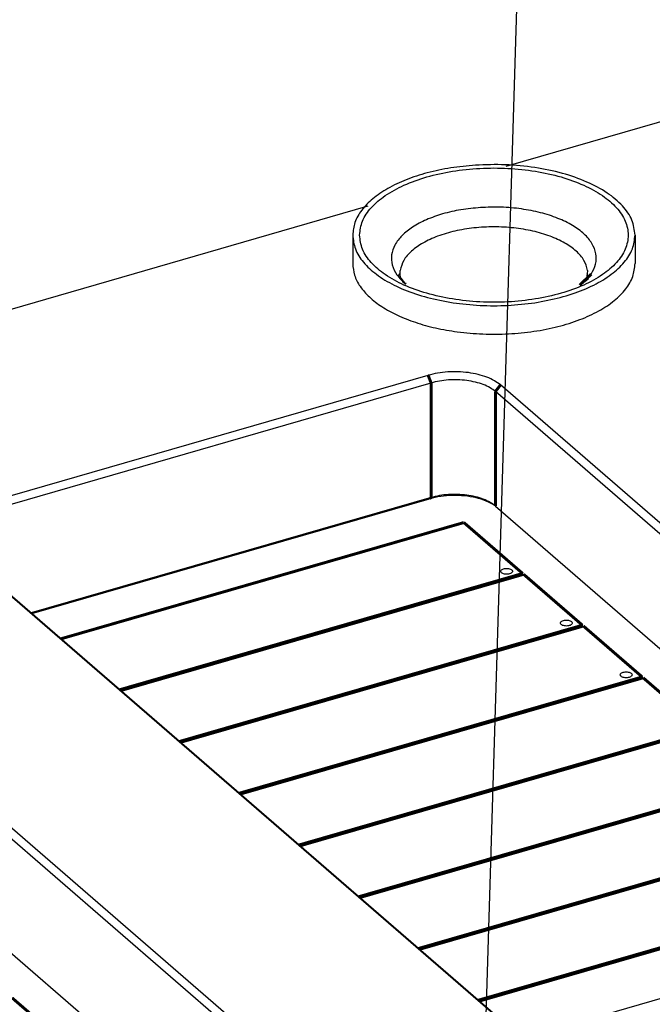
# Model space of a CAD drawing. Header units: inches. Extents: x -28 to 813, y -36 to 558.
# Tile 58 of 93: x 332 to 386, y 406 to 489. Entities that reach past the tile are written whole.
import ezdxf

# ---------------------------------------------------------------- set-up
doc = ezdxf.new("R2010")
doc.units = ezdxf.units.IN
doc.layers.add('1', color=7, linetype='Continuous')
doc.dimstyles.get("Standard").update_dxf_attribs({"dimtxt": 0.18, "dimasz": 0.18, "dimexe": 0.18, "dimexo": 0.0625, "dimgap": 0.09, "dimtad": 0, "dimtih": 1, "dimtoh": 1, "dimdec": 4, "dimzin": 0, "dimdsep": 46, "dimtxsty": 'Standard', "dimcen": 0.09, "dimadec": 0, "dimazin": 0, "dimtfac": 1, "dimtdec": 4, "dimtofl": 0, "dimtmove": 0, "dimatfit": 3, "dimfxl": 1, "dimtolj": 1, "dimtzin": 0, "dimarcsym": 0})

# ---------------------------------------------------------------- blocks, each defined once
blk = doc.blocks.new('N2605-96570_pcb__1', base_point=(77.77, 195.798))
at = {"color": 3, "linetype": 'Continuous', "const_width": 0.25}
for points in [[(335.411, 436.76), (369.654, 446.646)], [(369.654, 446.646), (374.654, 442.315)], [(374.654, 442.315), (340.411, 432.43)], [(340.491, 432.361), (374.734, 442.246)], [(374.734, 442.246), (379.734, 437.916)], [(379.734, 437.916), (345.491, 428.031)], [(345.571, 427.962), (379.814, 437.847)], [(379.814, 437.847), (384.814, 433.517)], [(384.814, 433.517), (350.571, 423.631)], [(350.651, 423.562), (384.894, 433.447)], [(384.894, 433.447), (389.894, 429.117)], [(389.894, 429.117), (355.651, 419.232)], [(355.731, 419.163), (389.974, 429.048)], [(394.974, 424.718), (360.731, 414.833)], [(360.811, 414.763), (395.054, 424.648)], [(400.054, 420.318), (365.811, 410.433)], [(365.891, 410.364), (400.134, 420.249)], [(405.134, 415.919), (370.891, 406.034)], [(370.971, 405.964), (405.214, 415.85)], [(331.263, 406.233), (336.263, 401.903)]]:
    blk.add_lwpolyline(points, dxfattribs=at)
at = {"color": 3, "linetype": 'Continuous'}
for points in [[(372.788, 442.498), (372.796, 442.468), (372.812, 442.4), (372.913, 442.327), (373.043, 442.275), (373.204, 442.247), (373.373, 442.247), (373.533, 442.275), (373.665, 442.327), (373.76, 442.4), (373.801, 442.498), (373.76, 442.597), (373.665, 442.669), (373.533, 442.722), (373.373, 442.75), (373.204, 442.75), (373.043, 442.722), (372.913, 442.669), (372.812, 442.597), (372.796, 442.529), (372.788, 442.498)], [(377.868, 438.099), (377.876, 438.069), (377.892, 438), (377.993, 437.928), (378.123, 437.875), (378.284, 437.848), (378.453, 437.848), (378.613, 437.875), (378.745, 437.928), (378.84, 438), (378.881, 438.099), (378.84, 438.198), (378.745, 438.27), (378.613, 438.323), (378.453, 438.35), (378.284, 438.35), (378.123, 438.323), (377.993, 438.27), (377.892, 438.198), (377.876, 438.129), (377.868, 438.099)], [(382.948, 433.7), (382.956, 433.669), (382.972, 433.601), (383.073, 433.529), (383.203, 433.476), (383.364, 433.448), (383.533, 433.448), (383.693, 433.476), (383.825, 433.529), (383.92, 433.601), (383.961, 433.7), (383.92, 433.798), (383.825, 433.871), (383.693, 433.923), (383.533, 433.951), (383.364, 433.951), (383.203, 433.923), (383.073, 433.871), (382.972, 433.798), (382.956, 433.73), (382.948, 433.7)]]:
    blk.add_open_spline(points, degree=3, knots=[0, 0, 0, 0, 0.090666, 0.205523, 0.349779, 0.515635, 0.689283, 0.855139, 0.999394, 1.114251, 1.204917, 1.295583, 1.410441, 1.554696, 1.720552, 1.8942, 2.060056, 2.204311, 2.319168, 2.409834, 2.409834, 2.409834, 2.409834], dxfattribs=at)
blk = doc.blocks.new('E6978-21791_2', base_point=(360.206, 462.614))
at = {"color": 7, "linetype": 'Continuous'}
for p, q in [((360.206, 471.083), (360.206, 468.658)), ((384.206, 471.083), (384.206, 468.658)), ((364.255, 467.786), (364.238, 468.085)), ((380.174, 468.085), (380.129, 467.786)), ((364.115, 467.612), (364.219, 467.781)), ((364.122, 467.54), (364.115, 467.612)), ((364.316, 467.42), (364.122, 467.54)), ((364.219, 467.781), (364.255, 467.786)), ((364.274, 467.446), (364.255, 467.786)), ((364.718, 466.902), (364.316, 467.42)), ((379.555, 466.852), (380.226, 467.367)), ((380.129, 467.786), (380.045, 467.228)), ((380.241, 467.396), (380.129, 467.786)), ((380.226, 467.367), (380.241, 467.396))]:
    blk.add_line(p, q, dxfattribs=at)
at = {"color": 3, "linetype": 'Continuous', "const_width": 0.25}
for points in [[(380.484, 467.768), (379.498, 466.831)], [(364.718, 466.902), (364.668, 466.937)]]:
    blk.add_lwpolyline(points, dxfattribs=at)
at = {"color": 7, "linetype": 'Continuous'}
for points, knots in [([(370.64, 477.032), (369.936, 476.967), (368.558, 476.841), (366.583, 476.418), (364.784, 475.839), (363.219, 475.107), (361.93, 474.245), (360.971, 473.274), (360.33, 472.211), (360.246, 471.448), (360.206, 471.083)], [0, 0, 0, 0, 2.117746, 4.147774, 6.045574, 7.775697, 9.316486, 10.666728, 11.854709, 12.946162, 12.946162, 12.946162, 12.946162]), ([(360.791, 471.083), (360.844, 470.677), (360.957, 469.817), (361.789, 468.658), (363.005, 467.634), (364.618, 466.765), (366.544, 466.08), (368.71, 465.607), (371.024, 465.365), (373.388, 465.365), (375.702, 465.607), (377.868, 466.08), (379.794, 466.765), (381.404, 467.634), (382.632, 468.658), (383.428, 469.817), (383.712, 471.083), (383.428, 472.348), (382.632, 473.508), (381.404, 474.532), (379.794, 475.401), (377.868, 476.086), (375.702, 476.559), (373.388, 476.801), (371.024, 476.801), (368.71, 476.559), (366.544, 476.086), (364.618, 475.401), (363.005, 474.532), (361.789, 473.508), (360.957, 472.348), (360.844, 471.489), (360.791, 471.083)], [0, 0, 0, 0, 1.21259, 2.565943, 4.144389, 5.970872, 8.02494, 10.258377, 12.605759, 14.992144, 17.339526, 19.572963, 21.62703, 23.453515, 25.031959, 26.385313, 27.597903, 28.810493, 30.163846, 31.742291, 33.568775, 35.622843, 37.85628, 40.203662, 42.590046, 44.937429, 47.170865, 49.224934, 51.051417, 52.629862, 53.983215, 55.195805, 55.195805, 55.195805, 55.195805]), ([(384.206, 471.083), (384.148, 471.517), (384.026, 472.436), (383.123, 473.671), (381.806, 474.759), (380.063, 475.676), (377.987, 476.392), (375.658, 476.873), (373.177, 477.12), (371.489, 477.061), (370.64, 477.032)], [0, 0, 0, 0, 1.295221, 2.744963, 4.440382, 6.404542, 8.612906, 11.010744, 13.524826, 16.071985, 16.071985, 16.071985, 16.071985]), ([(360.206, 471.083), (360.255, 470.683), (360.357, 469.843), (361.123, 468.692), (362.256, 467.66), (363.766, 466.765), (365.583, 466.034), (367.648, 465.492), (369.883, 465.158), (372.206, 465.045), (374.528, 465.158), (376.764, 465.492), (378.829, 466.034), (380.646, 466.765), (382.156, 467.66), (383.289, 468.692), (384.055, 469.843), (384.157, 470.683), (384.206, 471.083)], [0, 0, 0, 0, 1.193036, 2.509543, 4.028008, 5.77552, 7.741098, 9.888553, 12.165416, 14.509336, 16.853256, 19.130119, 21.277574, 23.243152, 24.990664, 26.509129, 27.825637, 29.018672, 29.018672, 29.018672, 29.018672]), ([(360.206, 468.658), (360.239, 468.327), (360.307, 467.639), (360.833, 466.667), (361.632, 465.764), (362.711, 464.946), (364.034, 464.228), (365.57, 463.629), (367.278, 463.152), (368.482, 462.961), (369.1, 462.862)], [0, 0, 0, 0, 0.990428, 2.054388, 3.24523, 4.590169, 6.094432, 7.747236, 9.526547, 11.402523, 11.402523, 11.402523, 11.402523]), ([(369.1, 462.862), (369.821, 462.786), (371.27, 462.634), (373.452, 462.66), (375.591, 462.867), (377.62, 463.266), (379.472, 463.841), (381.086, 464.574), (382.418, 465.443), (383.412, 466.427), (384.076, 467.508), (384.164, 468.286), (384.206, 468.658)], [0, 0, 0, 0, 2.172293, 4.368191, 6.53266, 8.612548, 10.560029, 12.336545, 13.917837, 15.301019, 16.514338, 17.626061, 17.626061, 17.626061, 17.626061])]:
    blk.add_open_spline(points, degree=3, knots=knots, dxfattribs=at)
at = {"color": 3, "linetype": 'Continuous'}
for points, knots in [([(371.07, 473.428), (370.514, 473.376), (369.429, 473.274), (367.884, 472.921), (366.5, 472.437), (365.327, 471.825), (364.406, 471.107), (363.771, 470.3), (363.462, 469.417), (363.527, 468.51), (363.943, 467.642), (364.416, 467.182), (364.668, 466.937)], [0, 0, 0, 0, 1.673045, 3.266698, 4.740054, 6.062321, 7.218554, 8.217995, 9.104486, 9.959038, 10.875839, 11.924588, 11.924588, 11.924588, 11.924588]), ([(380.484, 467.768), (380.633, 468.046), (380.921, 468.584), (380.932, 469.529), (380.569, 470.426), (379.865, 471.242), (378.868, 471.959), (377.613, 472.561), (376.148, 473.026), (374.528, 473.336), (372.815, 473.492), (371.654, 473.449), (371.07, 473.428)], [0, 0, 0, 0, 0.932908, 1.808949, 2.730386, 3.780162, 4.999109, 6.391555, 7.937064, 9.59923, 11.331714, 13.082835, 13.082835, 13.082835, 13.082835]), ([(380.174, 468.085), (380.09, 468.374), (379.911, 468.995), (379.188, 469.783), (378.204, 470.472), (376.948, 471.038), (375.489, 471.461), (373.885, 471.723), (372.206, 471.811), (370.527, 471.723), (368.923, 471.461), (367.464, 471.038), (366.208, 470.472), (365.224, 469.783), (364.501, 468.995), (364.322, 468.374), (364.238, 468.085)], [0, 0, 0, 0, 0.892908, 1.917284, 3.116975, 4.494238, 6.023881, 7.663518, 9.360558, 11.057598, 12.697235, 14.226878, 15.604141, 16.803831, 17.828208, 18.721116, 18.721116, 18.721116, 18.721116])]:
    blk.add_open_spline(points, degree=3, knots=knots, dxfattribs=at)
blk = doc.blocks.new('N2605-24170', base_point=(42.656, 167.422))
at = {"color": 7, "linetype": 'Continuous'}
for p, q in [((373.257, 476.946), (557.844, 530.231)), ((245.675, 440.116), (361.525, 473.559)), ((327.65, 447.914), (366.621, 459.164)), ((327.9, 447.265), (366.871, 458.515)), ((419.108, 418.209), (372.768, 458.341)), ((418.675, 417.651), (372.335, 457.783)), ((366.871, 448.772), (332.874, 438.958)), ((332.936, 438.904), (366.746, 448.664)), ((372.335, 448.04), (412.113, 413.592)), ((372.343, 404.709), (326.003, 444.841)), ((372.776, 404.401), (326.436, 444.533)), ((355.317, 399.794), (308.977, 439.926)), ((354.884, 399.236), (308.544, 439.368)), ((348.321, 395.177), (308.544, 429.625)), ((417.461, 415.136), (378.49, 403.886))]:
    blk.add_line(p, q, dxfattribs=at)
at = {"color": 3, "linetype": 'Continuous', "const_width": 0.25}
for points in [[(366.621, 459.164), (366.871, 458.515)], [(366.871, 458.515), (366.871, 448.772)], [(372.768, 458.341), (372.335, 457.783)], [(372.335, 457.783), (372.335, 448.04)], [(366.746, 448.664), (366.871, 448.772)]]:
    blk.add_lwpolyline(points, dxfattribs=at)
at = {"color": 7, "linetype": 'Continuous'}
for points, knots in [([(372.768, 458.341), (372.601, 458.467), (372.244, 458.736), (371.592, 459.023), (370.848, 459.254), (370.027, 459.405), (369.163, 459.476), (368.289, 459.46), (367.435, 459.368), (366.888, 459.231), (366.621, 459.164)], [0, 0, 0, 0, 0.626553, 1.337509, 2.122011, 2.962117, 3.835449, 4.717249, 5.582177, 6.406061, 6.406061, 6.406061, 6.406061]), ([(372.335, 457.783), (372.187, 457.895), (371.869, 458.134), (371.29, 458.39), (370.628, 458.594), (369.898, 458.729), (369.131, 458.792), (368.354, 458.778), (367.594, 458.696), (367.108, 458.574), (366.871, 458.515)], [0, 0, 0, 0, 0.556936, 1.188897, 1.886232, 2.632992, 3.409288, 4.19311, 4.961935, 5.694277, 5.694277, 5.694277, 5.694277]), ([(372.265, 448.103), (372.032, 448.235), (371.535, 448.516), (370.667, 448.769), (369.708, 448.929), (368.7, 448.965), (367.7, 448.894), (367.059, 448.739), (366.746, 448.664)], [0, 0, 0, 0, 0.799988, 1.707673, 2.692113, 3.713125, 4.726612, 5.689264, 5.689264, 5.689264, 5.689264]), ([(372.335, 448.04), (372.187, 448.152), (371.869, 448.391), (371.29, 448.647), (370.628, 448.852), (369.898, 448.986), (369.131, 449.049), (368.354, 449.035), (367.594, 448.953), (367.108, 448.832), (366.871, 448.772)], [0, 0, 0, 0, 0.556936, 1.188897, 1.886232, 2.632992, 3.409288, 4.19311, 4.961935, 5.694277, 5.694277, 5.694277, 5.694277])]:
    blk.add_open_spline(points, degree=3, knots=knots, dxfattribs=at)
blk = doc.blocks.new('N2605-64170', base_point=(42.656, 167.422))
for name, p in [('N2605-24170', (42.656, 167.422)), ('E6978-21791_2', (360.206, 462.614))]:
    blk.add_blockref(name, p)
blk = doc.blocks.new('N2605-96570__120', base_point=(42.656, 167.422))
for name, p in [('N2605-64170', (42.656, 167.422)), ('N2605-96570_pcb__1', (77.77, 195.798))]:
    blk.add_blockref(name, p)
blk = doc.blocks.new('Gen1', base_point=(419.4, 356.4))
blk.add_blockref('N2605-96570__120', (42.656, 167.422))
at = {"layer": '1', "color": 3, "linetype": 'Continuous', "has_arrowhead": 0}
for points in [[(371.144, 391.345), (375.185, 524.224)], [(481.67, 407.56), (375.185, 524.224)]]:
    blk.add_leader(points, dimstyle='Standard', dxfattribs=at)

msp = doc.modelspace()

# ---------------------------------------------------------------- block references
msp.add_blockref('Gen1', (419.4, 356.4))

doc.saveas('drawing.dxf')
